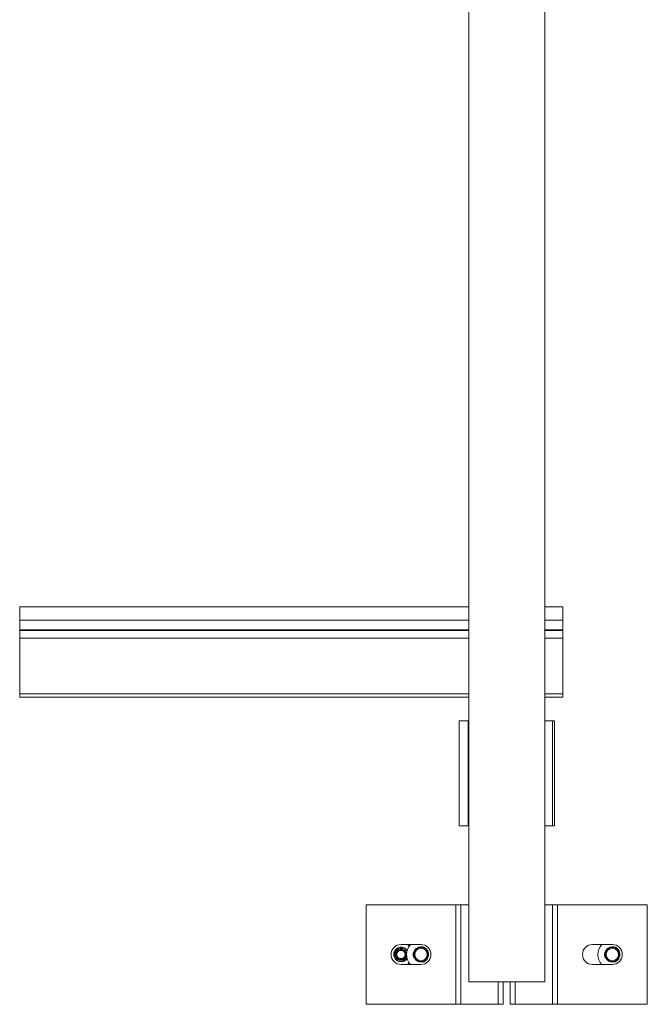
# Model space of a CAD drawing. Header units: millimetres. Extents: x -480 to 1549, y -2911 to -293.
# Tile 50 of 106: x -463 to -117, y -1381 to -837. Entities that reach past the tile are written whole.
import ezdxf

# ---------------------------------------------------------------- set-up
doc = ezdxf.new("R2010")
doc.units = ezdxf.units.MM

msp = doc.modelspace()

# ---------------------------------------------------------------- linework, layer by layer
at = {"color": 7, "linetype": 'Continuous', "lineweight": 15}
for p, q in [((-215.4, -468.1), (-215.4, -1368.1)), ((-173.4, -468.1), (-173.4, -1368.1)), ((-215.4, -1161.1), (-463.4, -1161.1)), ((-463.4, -1161.1), (-463.4, -1168.55)), ((-163.4, -1161.1), (-173.4, -1161.1)), ((-163.4, -1161.1), (-163.4, -1168.55)), ((-463.4, -1168.55), (-463.4, -1173.86)), ((-163.4, -1168.55), (-163.4, -1173.86)), ((-463.4, -1173.86), (-463.4, -1174.23)), ((-163.4, -1173.86), (-163.4, -1174.23)), ((-463.4, -1174.23), (-463.4, -1178.36)), ((-463.4, -1178.36), (-463.4, -1209.2)), ((-163.4, -1174.23), (-163.4, -1178.36)), ((-163.4, -1178.36), (-163.4, -1209.2)), ((-463.4, -1209.2), (-463.4, -1211.1)), ((-463.4, -1211.1), (-215.4, -1211.1)), ((-173.4, -1211.1), (-163.4, -1211.1)), ((-163.4, -1209.2), (-163.4, -1211.1)), ((-220.69, -1282.1), (-220.69, -1224.1)), ((-220.69, -1224.1), (-215.73, -1224.1)), ((-215.73, -1224.1), (-215.73, -1282.1)), ((-215.4, -1224.1), (-215.73, -1224.1)), ((-173.4, -1224.1), (-169.21, -1224.1)), ((-169.21, -1224.1), (-169.21, -1282.1)), ((-169.21, -1224.1), (-168.11, -1224.1)), ((-168.11, -1282.1), (-168.11, -1224.1)), ((-215.73, -1282.1), (-220.69, -1282.1)), ((-215.73, -1282.1), (-215.4, -1282.1)), ((-169.21, -1282.1), (-173.4, -1282.1)), ((-168.11, -1282.1), (-169.21, -1282.1)), ((-272.1, -1325.6), (-272.1, -1380.6)), ((-222.5, -1325.6), (-272.1, -1325.6)), ((-222.5, -1325.6), (-222.5, -1380.6)), ((-222.5, -1325.6), (-219.75, -1325.6)), ((-219.75, -1325.6), (-219.75, -1380.6)), ((-215.4, -1325.6), (-219.75, -1325.6)), ((-169.15, -1325.6), (-173.4, -1325.6)), ((-169.15, -1325.6), (-166.4, -1325.6)), ((-169.15, -1380.6), (-169.15, -1325.6)), ((-166.4, -1380.6), (-166.4, -1325.6)), ((-116.8, -1325.6), (-166.4, -1325.6)), ((-116.8, -1380.6), (-116.8, -1325.6)), ((-241.8, -1347.6), (-252.8, -1347.6)), ((-249.11, -1347.6), (-248.21, -1348.5)), ((-136.1, -1347.6), (-147.1, -1347.6)), ((-250.39, -1351.73), (-249.89, -1352.38)), ((-250.01, -1353.02), (-250.01, -1353.02)), ((-249.88, -1353.02), (-250.01, -1353.02)), ((-245.98, -1352.74), (-246.08, -1352.73)), ((-245.88, -1352.72), (-245.98, -1352.74)), ((-245.77, -1352.2), (-245.93, -1352.22)), ((-245.88, -1352.72), (-245.79, -1352.73)), ((-244.85, -1350.51), (-244.8, -1350.57)), ((-244.63, -1350.38), (-244.68, -1350.32)), ((-243.9, -1349.69), (-243.85, -1349.75)), ((-243.68, -1349.57), (-243.63, -1349.63)), ((-241.78, -1348.88), (-241.84, -1349.03)), ((-241.3, -1349.03), (-241.27, -1348.94)), ((-239.43, -1349.75), (-239.4, -1349.66)), ((-239.04, -1350.12), (-238.98, -1349.96)), ((-238.04, -1351.75), (-238.11, -1351.76)), ((-237.8, -1353.23), (-237.88, -1353.25)), ((-140.27, -1352.74), (-140.37, -1352.73)), ((-140.18, -1352.72), (-140.27, -1352.74)), ((-140.06, -1352.2), (-140.22, -1352.22)), ((-140.18, -1352.72), (-140.08, -1352.73)), ((-139.15, -1350.51), (-139.1, -1350.57)), ((-138.93, -1350.38), (-138.98, -1350.32)), ((-138.2, -1349.69), (-138.15, -1349.75)), ((-137.98, -1349.57), (-137.93, -1349.63)), ((-136.08, -1348.88), (-136.13, -1349.03)), ((-135.6, -1349.03), (-135.56, -1348.94)), ((-135.56, -1348.94), (-135.55, -1348.84)), ((-133.73, -1349.75), (-133.7, -1349.66)), ((-133.34, -1350.12), (-133.28, -1349.96)), ((-132.33, -1351.75), (-132.41, -1351.76)), ((-132.1, -1353.23), (-132.18, -1353.25)), ((-252.8, -1358.6), (-241.8, -1358.6)), ((-249.86, -1353.67), (-250.33, -1354.35)), ((-248.23, -1358.6), (-247.49, -1358.4)), ((-245.58, -1354.7), (-245.67, -1354.71)), ((-245.47, -1355.19), (-245.3, -1355.16)), ((-243.92, -1356.49), (-243.89, -1356.42)), ((-242.52, -1357.03), (-242.49, -1356.96)), ((-240.6, -1356.98), (-240.5, -1357.11)), ((-240.09, -1356.82), (-240.13, -1356.73)), ((-240.09, -1356.82), (-240.03, -1356.89)), ((-238.53, -1355.57), (-238.47, -1355.64)), ((-238.16, -1355.23), (-238.26, -1355.1)), ((-147.1, -1358.6), (-136.1, -1358.6)), ((-139.87, -1354.7), (-139.97, -1354.71)), ((-139.76, -1355.19), (-139.6, -1355.16)), ((-138.22, -1356.49), (-138.19, -1356.42)), ((-136.82, -1357.03), (-136.79, -1356.96)), ((-134.9, -1356.98), (-134.79, -1357.11)), ((-134.38, -1356.82), (-134.33, -1356.89)), ((-132.83, -1355.57), (-132.77, -1355.64)), ((-132.46, -1355.23), (-132.56, -1355.1)), ((-215.4, -1368.1), (-173.4, -1368.1)), ((-196.45, -1368.1), (-196.45, -1380.6)), ((-192.45, -1380.6), (-192.45, -1368.1)), ((-272.1, -1380.6), (-222.5, -1380.6)), ((-219.75, -1380.6), (-222.5, -1380.6)), ((-219.75, -1380.6), (-199.2, -1380.6)), ((-196.45, -1380.6), (-199.2, -1380.6)), ((-189.7, -1380.6), (-192.45, -1380.6)), ((-189.7, -1380.6), (-169.15, -1380.6)), ((-166.4, -1380.6), (-169.15, -1380.6)), ((-166.4, -1380.6), (-116.8, -1380.6))]:
    msp.add_line(p, q, dxfattribs=at)
at = {"color": 8, "linetype": 'Continuous', "lineweight": 15}
for p, q in [((-463.4, -1168.55), (-215.4, -1168.55)), ((-173.4, -1168.55), (-163.4, -1168.55)), ((-463.4, -1173.86), (-215.4, -1173.86)), ((-173.4, -1173.86), (-163.4, -1173.86)), ((-463.4, -1174.23), (-215.4, -1174.23)), ((-463.4, -1178.36), (-215.4, -1178.36)), ((-173.4, -1174.23), (-163.4, -1174.23)), ((-173.4, -1178.36), (-163.4, -1178.36)), ((-463.4, -1209.2), (-215.4, -1209.2)), ((-173.4, -1209.2), (-163.4, -1209.2)), ((-245.42, -1351.39), (-245.37, -1351.46)), ((-242.7, -1349.2), (-242.64, -1349.27)), ((-238.52, -1350.82), (-238.6, -1350.83)), ((-139.72, -1351.39), (-139.66, -1351.46)), ((-136.99, -1349.2), (-136.94, -1349.27)), ((-132.81, -1350.82), (-132.9, -1350.83)), ((-244.73, -1355.82), (-244.7, -1355.74)), ((-241.47, -1357.08), (-241.44, -1357)), ((-237.98, -1354.27), (-238.06, -1354.29)), ((-139.03, -1355.82), (-139, -1355.74)), ((-135.76, -1357.08), (-135.73, -1357)), ((-132.28, -1354.27), (-132.36, -1354.29)), ((-199.2, -1368.1), (-199.2, -1380.6)), ((-189.7, -1380.6), (-189.7, -1368.1))]:
    msp.add_line(p, q, dxfattribs=at)
at = {"color": 7, "linetype": 'Continuous', "lineweight": 15, "flags": 128}
for points in [[(-248.21, -1348.5), (-248.85, -1347.94), (-249.34, -1347.6)], [(-244.68, -1350.32), (-244.3, -1349.97), (-243.9, -1349.69)], [(-241.31, -1349.13), (-241.31, -1349.13), (-241.31, -1349.12), (-241.31, -1349.11), (-241.31, -1349.1), (-241.31, -1349.08), (-241.3, -1349.07), (-241.3, -1349.05), (-241.3, -1349.03)], [(-241.27, -1348.94), (-241.26, -1348.92), (-241.26, -1348.9), (-241.26, -1348.89), (-241.26, -1348.87), (-241.26, -1348.86), (-241.26, -1348.85), (-241.26, -1348.84), (-241.26, -1348.84)], [(-138.98, -1350.32), (-138.59, -1349.97), (-138.2, -1349.69)], [(-249.34, -1358.6), (-248.84, -1358.25), (-248.29, -1357.78)], [(-240.03, -1356.89), (-240.02, -1356.91), (-240.01, -1356.93), (-240.01, -1356.95), (-240, -1356.96), (-239.99, -1356.97), (-239.99, -1356.98), (-239.99, -1356.98), (-239.99, -1356.99)], [(-238.47, -1355.64), (-238.46, -1355.65), (-238.44, -1355.66), (-238.43, -1355.67), (-238.41, -1355.68), (-238.4, -1355.69), (-238.4, -1355.69), (-238.39, -1355.7), (-238.39, -1355.7)], [(-134.43, -1356.73), (-134.42, -1356.73), (-134.42, -1356.74), (-134.42, -1356.75), (-134.41, -1356.76), (-134.41, -1356.77), (-134.4, -1356.79), (-134.39, -1356.8), (-134.38, -1356.82)], [(-134.33, -1356.89), (-134.32, -1356.91), (-134.31, -1356.93), (-134.3, -1356.95), (-134.3, -1356.96), (-134.29, -1356.97), (-134.29, -1356.98), (-134.29, -1356.98), (-134.28, -1356.99)], [(-132.77, -1355.64), (-132.75, -1355.65), (-132.74, -1355.66), (-132.72, -1355.67), (-132.71, -1355.68), (-132.7, -1355.69), (-132.69, -1355.69), (-132.69, -1355.7), (-132.69, -1355.7)]]:
    msp.add_lwpolyline(points, dxfattribs=at)
at = {"color": 8, "linetype": 'Continuous', "lineweight": 15, "flags": 128}
for points in [[(-245.93, -1352.23), (-245.93, -1352.23), (-245.93, -1352.28), (-245.95, -1352.37), (-245.96, -1352.51), (-245.97, -1352.68), (-245.98, -1352.74), (-245.98, -1352.74), (-245.98, -1352.74)], [(-241.83, -1349.04), (-241.84, -1349.04), (-241.79, -1349.03), (-241.69, -1349.02), (-241.56, -1349.02), (-241.38, -1349.02), (-241.3, -1349.03), (-241.3, -1349.03), (-241.3, -1349.03)], [(-238.99, -1349.96), (-238.99, -1349.96), (-239.03, -1349.93), (-239.1, -1349.87), (-239.21, -1349.79), (-239.35, -1349.7), (-239.4, -1349.66), (-239.4, -1349.66), (-239.4, -1349.66)], [(-140.22, -1352.23), (-140.22, -1352.23), (-140.23, -1352.28), (-140.24, -1352.37), (-140.26, -1352.51), (-140.27, -1352.68), (-140.27, -1352.74), (-140.27, -1352.74), (-140.27, -1352.74)], [(-136.13, -1349.04), (-136.13, -1349.04), (-136.09, -1349.03), (-135.99, -1349.02), (-135.85, -1349.02), (-135.68, -1349.02), (-135.6, -1349.03), (-135.6, -1349.03), (-135.6, -1349.03)], [(-133.28, -1349.96), (-133.28, -1349.96), (-133.32, -1349.93), (-133.4, -1349.87), (-133.51, -1349.79), (-133.65, -1349.7), (-133.7, -1349.66), (-133.7, -1349.66), (-133.7, -1349.66)], [(-245.31, -1355.16), (-245.3, -1355.16), (-245.33, -1355.12), (-245.38, -1355.04), (-245.46, -1354.92), (-245.54, -1354.77), (-245.58, -1354.7), (-245.58, -1354.7), (-245.58, -1354.7)], [(-240.49, -1357.1), (-240.49, -1357.11), (-240.45, -1357.09), (-240.36, -1357.05), (-240.23, -1356.99), (-240.08, -1356.92), (-240.03, -1356.89), (-240.03, -1356.89), (-240.03, -1356.89)], [(-238.27, -1355.1), (-238.27, -1355.1), (-238.29, -1355.14), (-238.33, -1355.23), (-238.39, -1355.35), (-238.48, -1355.5), (-238.53, -1355.57), (-238.53, -1355.57), (-238.53, -1355.57)], [(-139.6, -1355.16), (-139.6, -1355.16), (-139.63, -1355.12), (-139.68, -1355.04), (-139.75, -1354.92), (-139.84, -1354.77), (-139.87, -1354.7), (-139.87, -1354.7), (-139.87, -1354.7)], [(-134.79, -1357.1), (-134.79, -1357.11), (-134.74, -1357.09), (-134.66, -1357.05), (-134.53, -1356.99), (-134.38, -1356.92), (-134.33, -1356.89), (-134.33, -1356.89), (-134.33, -1356.89)], [(-132.57, -1355.1), (-132.56, -1355.1), (-132.58, -1355.14), (-132.63, -1355.23), (-132.69, -1355.35), (-132.78, -1355.5), (-132.83, -1355.57), (-132.83, -1355.57), (-132.83, -1355.57)]]:
    msp.add_lwpolyline(points, dxfattribs=at)
at = {"color": 7, "linetype": 'Continuous', "lineweight": 15}
for centre, radius in [((-241.8, -1353.1), 3.92), ((-241.8, -1353.1), 3.42), ((-136.1, -1353.1), 3.92), ((-136.1, -1353.1), 3.42)]:
    msp.add_circle(centre, radius, dxfattribs=at)
for centre, radius, start, end in [((-252.8, -1353.1), 5.5, 90, 270), ((-241.8, -1353.1), 8, 136.5675, 224.2748), ((-241.8, -1353.1), 5.5, 270, 90), ((-147.1, -1353.1), 5.5, 90, 270), ((-136.1, -1353.1), 8, 136.5675, 224.2748), ((-136.1, -1353.1), 5.5, 270, 90), ((-252.8, -1353.1), 4, 33.9479, 251.8895), ((-252.8, -1353.1), 3, 13.9149, 348.9353), ((-242.1, -1353.14), 4, 173.9909, 203.7052), ((-245.91, -1352.32), 0.1, 100.7383, 167.8902), ((-242.1, -1353.14), 3.9, 173.9909, 203.7052), ((-241.8, -1353.1), 4.2, 89.7721, 167.9241), ((-241.8, -1353.1), 4.1, 174.7311, 202.965), ((-241.8, -1353.1), 4, 154.7925, 222.9036), ((-241.8, -1353.1), 4, 34.7925, 102.9036), ((-241.69, -1348.92), 0.1, 89.8059, 158.1779), ((-241.8, -1353.1), 4.1, 54.7311, 82.965), ((-241.69, -1352.82), 3.9, 53.9909, 83.7052), ((-241.69, -1352.82), 4, 53.9909, 83.7052), ((-235.09, -1352.88), 5.35, 144.2001, 145.2704), ((-239.12, -1349.8), 0.313, 134.8045, 153.1703), ((-238.95, -1350.15), 0.1, 157.6933, 225.8856), ((-239.07, -1349.93), 0.1, 340.7383, 47.8902), ((-241.8, -1353.1), 4.2, 329.7721, 47.9241), ((-136.4, -1353.14), 4, 173.9909, 203.7052), ((-140.21, -1352.32), 0.1, 100.7383, 167.8902), ((-136.4, -1353.14), 3.9, 173.9909, 203.7052), ((-136.1, -1353.1), 4.2, 89.7721, 167.9241), ((-136.1, -1353.1), 4.1, 174.7311, 202.965), ((-136.1, -1353.1), 4, 154.7925, 222.9036), ((-136.1, -1353.1), 4, 34.7925, 102.9036), ((-135.98, -1348.92), 0.1, 89.8059, 158.1779), ((-48.13, -1359.87), 88.14, 172.9314, 172.9964), ((-136.1, -1353.1), 4.1, 54.7311, 82.965), ((-135.99, -1352.82), 3.9, 53.9909, 83.7052), ((-135.99, -1352.82), 4, 53.9909, 83.7052), ((-129.39, -1352.88), 5.35, 144.2001, 145.2704), ((-146.34, -1340.41), 15.67, 323.8011, 324.1667), ((-133.24, -1350.15), 0.1, 157.6887, 225.8901), ((-133.37, -1349.93), 0.1, 340.7383, 47.8902), ((-136.1, -1353.1), 4.2, 329.7721, 47.9241), ((-252.8, -1353.1), 4, 251.8895, 254.7209), ((-252.8, -1353.1), 4, 294.2016, 326.0521), ((-231.1, -1387.98), 36.32, 113.6426, 113.8004), ((-250.81, -1342.22), 13.53, 292.7346, 293.1581), ((-245.48, -1355.09), 0.1, 209.8059, 278.1779), ((-241.8, -1353.1), 4.2, 209.7721, 287.9241), ((-245.29, -1355.26), 0.1, 31.8042, 100.5259), ((-241.8, -1353.1), 4, 274.7925, 342.9036), ((-240.42, -1357.04), 0.1, 220.7383, 287.8902), ((-241.8, -1353.1), 4.1, 294.7311, 322.965), ((-241.61, -1353.33), 3.9, 293.9909, 323.7052), ((-241.61, -1353.33), 4, 293.9909, 323.7052), ((-216.1, -1325.74), 37.33, 232.9014, 233.0548), ((-238.24, -1355.29), 0.1, 329.8059, 38.1779), ((-125.62, -1387.48), 35.77, 113.6432, 113.8033), ((-143.27, -1346.56), 8.82, 292.6214, 293.2712), ((-139.78, -1355.09), 0.1, 209.8059, 278.1779), ((-136.1, -1353.1), 4.2, 209.7721, 287.9241), ((-139.58, -1355.26), 0.0999, 31.7984, 100.5286), ((-136.1, -1353.1), 4, 274.7925, 342.9036), ((-134.72, -1357.04), 0.1, 220.7383, 287.8902), ((-136.1, -1353.1), 4.1, 294.7311, 322.965), ((-135.91, -1353.33), 3.9, 293.9909, 323.7052), ((-135.91, -1353.33), 4, 293.9909, 323.7052), ((-113.49, -1329.84), 32.18, 232.8891, 233.0671), ((-132.54, -1355.29), 0.1, 329.8059, 38.1779)]:
    msp.add_arc(centre, radius, start, end, dxfattribs=at)
for points, knots in [([(-254.05, -1356.9), (-254.29, -1356.8), (-255.07, -1356.5), (-256.14, -1355.51), (-256.85, -1353.91), (-256.82, -1352.05), (-255.89, -1350.29), (-254.23, -1349.2), (-252.36, -1348.99), (-250.76, -1349.57), (-249.68, -1350.34), (-249.47, -1350.94), (-249.45, -1351.01)], [0, 0, 0, 0, 0.0520738, 0.1631171, 0.2760198, 0.3869907, 0.5191958, 0.6506528, 0.7619084, 0.8746684, 0.9856662, 1, 1, 1, 1]), ([(-249.86, -1353.67), (-249.94, -1354.01), (-250.11, -1354.67), (-250.77, -1355.49), (-251.64, -1356.06), (-252.66, -1356.32), (-253.74, -1356.23), (-254.73, -1355.79), (-255.54, -1355.03), (-256.07, -1354.05), (-256.24, -1352.93), (-256.03, -1351.8), (-255.47, -1350.78), (-254.58, -1350), (-253.48, -1349.55), (-252.28, -1349.48), (-251.11, -1349.82), (-250.15, -1350.45), (-249.77, -1351.05), (-249.6, -1351.31)], [0, 0, 0, 0, 0.05454, 0.109078, 0.163982, 0.220303, 0.276587, 0.334451, 0.392541, 0.45151, 0.511394, 0.571495, 0.633167, 0.694805, 0.757861, 0.821304, 0.885477, 0.950713, 1, 1, 1, 1]), ([(-250.33, -1354.35), (-250.33, -1354.35), (-250.45, -1354.59), (-250.8, -1355.06), (-251.53, -1355.61), (-252.46, -1355.89), (-253.41, -1355.85), (-254.29, -1355.51), (-255.01, -1354.9), (-255.48, -1354.09), (-255.64, -1353.26), (-255.56, -1352.42), (-255.25, -1351.63), (-254.61, -1350.91), (-253.77, -1350.44), (-252.81, -1350.28), (-252.02, -1350.42), (-251.3, -1350.75), (-250.79, -1351.17), (-250.47, -1351.56), (-250.39, -1351.73), (-250.39, -1351.73)], [0, 0, 0, 0, 0.0000046, 0.0541776, 0.1192441, 0.1839903, 0.2479859, 0.3112034, 0.3740247, 0.4369788, 0.4999005, 0.5440273, 0.6073007, 0.6714038, 0.7362385, 0.8013045, 0.8660209, 0.8980463, 0.9628793, 0.9999954, 1, 1, 1, 1]), ([(-250.82, -1351.99), (-250.9, -1351.86), (-251.13, -1351.52), (-251.57, -1351.18), (-252.16, -1350.91), (-252.82, -1350.79), (-253.6, -1350.92), (-254.3, -1351.31), (-254.81, -1351.9), (-255.07, -1352.55), (-255.14, -1353.23), (-255.01, -1353.91), (-254.62, -1354.57), (-254.03, -1355.07), (-253.31, -1355.35), (-252.52, -1355.38), (-251.77, -1355.15), (-251.14, -1354.71), (-250.88, -1354.3), (-250.77, -1354.11)], [0, 0, 0, 0, 0.037683, 0.102525, 0.13459, 0.199412, 0.264523, 0.329265, 0.393136, 0.456133, 0.500094, 0.562772, 0.625454, 0.688082, 0.751244, 0.815306, 0.880153, 0.945259, 1, 1, 1, 1]), ([(-250.39, -1351.73), (-250.4, -1351.73), (-250.41, -1351.74), (-250.5, -1351.79), (-250.61, -1351.86), (-250.72, -1351.93), (-250.79, -1351.97), (-250.81, -1351.98), (-250.82, -1351.99)], [0, 0, 0, 0, 0.22417, 0.448332, 0.672503, 0.896697, 0.960807, 1, 1, 1, 1]), ([(-250.51, -1353.03), (-250.52, -1352.94), (-250.53, -1352.72), (-250.61, -1352.39), (-250.73, -1352.14), (-250.8, -1352.01), (-250.82, -1351.99)], [0, 0, 0, 0, 0.261224, 0.60023, 0.9143, 1, 1, 1, 1]), ([(-250.77, -1354.11), (-250.7, -1353.98), (-250.59, -1353.75), (-250.52, -1353.4), (-250.51, -1353.18), (-250.51, -1353.05), (-250.51, -1353.03)], [0, 0, 0, 0, 0.401307, 0.674901, 0.948419, 1, 1, 1, 1]), ([(-250.51, -1353.03), (-250.5, -1353.03), (-250.48, -1353.03), (-250.4, -1353.03), (-250.28, -1353.03), (-250.14, -1353.02), (-250.04, -1353.02), (-250.02, -1353.02), (-250.01, -1353.02)], [0, 0, 0, 0, 0.0387847, 0.0904146, 0.3178306, 0.5452282, 0.7726183, 1, 1, 1, 1]), ([(-250.39, -1351.73), (-250.39, -1351.73), (-250.39, -1351.73), (-250.39, -1351.73), (-250.39, -1351.73)], [0, 0, 0, 0, 0.689647, 1, 1, 1, 1]), ([(-250.39, -1351.73), (-250.39, -1351.73), (-250.35, -1351.73), (-250.31, -1351.98), (-250.13, -1352.2), (-250.04, -1352.64), (-250.01, -1352.9), (-250.01, -1353.02), (-250.01, -1353.02)], [0, 0, 0, 0, 0.000022, 0.080478, 0.398428, 0.741588, 0.999956, 1, 1, 1, 1]), ([(-250.39, -1351.73), (-250.39, -1351.73), (-250.39, -1351.73), (-250.39, -1351.73), (-250.39, -1351.73)], [0, 0, 0, 0, 0.041382, 1, 1, 1, 1]), ([(-250.01, -1353.02), (-250.01, -1353.02), (-250.01, -1353.04), (-250.01, -1353.19), (-250.03, -1353.47), (-250.11, -1353.9), (-250.24, -1354.18), (-250.33, -1354.35), (-250.33, -1354.35)], [0, 0, 0, 0, 0.0000432, 0.0468318, 0.3229439, 0.6001425, 0.9999514, 1, 1, 1, 1]), ([(-249.88, -1353.02), (-249.87, -1352.91), (-249.86, -1352.75), (-249.87, -1352.54), (-249.88, -1352.43), (-249.89, -1352.38)], [0, 0, 0, 0, 0.4970179, 0.7482019, 1, 1, 1, 1]), ([(-249.86, -1353.67), (-249.85, -1353.57), (-249.84, -1353.4), (-249.86, -1353.18), (-249.87, -1353.08), (-249.88, -1353.02)], [0, 0, 0, 0, 0.496926, 0.748111, 1, 1, 1, 1]), ([(-246.08, -1352.73), (-246.07, -1352.71), (-246.07, -1352.64), (-246.05, -1352.54), (-246.03, -1352.42), (-246.02, -1352.34), (-246.01, -1352.3), (-246.01, -1352.3), (-246.01, -1352.31)], [0, 0, 0, 0, 0.074613, 0.299546, 0.512428, 0.712627, 0.906586, 1, 1, 1, 1]), ([(-245.68, -1352.13), (-245.68, -1352.13), (-245.69, -1352.14), (-245.7, -1352.16), (-245.72, -1352.18), (-245.74, -1352.19), (-245.76, -1352.19), (-245.77, -1352.2)], [0, 0, 0, 0, 0.084368, 0.233879, 0.540948, 0.824468, 1, 1, 1, 1]), ([(-245.42, -1351.39), (-245.37, -1351.28), (-245.26, -1351.07), (-245.08, -1350.79), (-244.93, -1350.61), (-244.86, -1350.52), (-244.85, -1350.51), (-244.85, -1350.51)], [0, 0, 0, 0, 0.22712, 0.454922, 0.667263, 0.872126, 1, 1, 1, 1]), ([(-244.85, -1350.51), (-244.85, -1350.5), (-244.83, -1350.49), (-244.76, -1350.41), (-244.7, -1350.34), (-244.68, -1350.32)], [0, 0, 0, 0, 0.395976, 0.791639, 1, 1, 1, 1]), ([(-243.9, -1349.69), (-243.9, -1349.69), (-243.84, -1349.65), (-243.74, -1349.6), (-243.69, -1349.57), (-243.68, -1349.57), (-243.68, -1349.57)], [0, 0, 0, 0, 0.050292, 0.452039, 0.854451, 1, 1, 1, 1]), ([(-243.68, -1349.57), (-243.67, -1349.56), (-243.65, -1349.55), (-243.5, -1349.48), (-243.27, -1349.38), (-242.99, -1349.27), (-242.79, -1349.22), (-242.7, -1349.2)], [0, 0, 0, 0, 0.204184, 0.408366, 0.612328, 0.818126, 1, 1, 1, 1]), ([(-241.84, -1349.03), (-241.84, -1349.04), (-241.84, -1349.05), (-241.85, -1349.06), (-241.87, -1349.08), (-241.89, -1349.09), (-241.9, -1349.1), (-241.91, -1349.1), (-241.92, -1349.1), (-241.92, -1349.1)], [0, 0, 0, 0, 0.07463, 0.324261, 0.534298, 0.710758, 0.852908, 0.958911, 1, 1, 1, 1]), ([(-241.68, -1348.82), (-241.68, -1348.82), (-241.68, -1348.82), (-241.63, -1348.82), (-241.54, -1348.82), (-241.4, -1348.83), (-241.3, -1348.84), (-241.26, -1348.84)], [0, 0, 0, 0, 0.106149, 0.319797, 0.544697, 0.771758, 1, 1, 1, 1]), ([(-239.34, -1349.58), (-239.33, -1349.59), (-239.28, -1349.63), (-239.19, -1349.7), (-239.1, -1349.77), (-239.04, -1349.83), (-239.01, -1349.85), (-239.01, -1349.85), (-239.01, -1349.85)], [0, 0, 0, 0, 0.074551, 0.29957, 0.512391, 0.7126, 0.906579, 1, 1, 1, 1]), ([(-238.52, -1350.82), (-238.45, -1350.92), (-238.32, -1351.12), (-238.17, -1351.41), (-238.08, -1351.63), (-238.04, -1351.74), (-238.04, -1351.75), (-238.04, -1351.75)], [0, 0, 0, 0, 0.227121, 0.454925, 0.667265, 0.872128, 1, 1, 1, 1]), ([(-238.04, -1351.75), (-238.03, -1351.76), (-238.03, -1351.76), (-238, -1351.85), (-237.95, -1352), (-237.9, -1352.22), (-237.85, -1352.47), (-237.82, -1352.72), (-237.8, -1352.94), (-237.8, -1353.12), (-237.8, -1353.22), (-237.8, -1353.23), (-237.8, -1353.23)], [0, 0, 0, 0, 0.06755, 0.172849, 0.279381, 0.387332, 0.494682, 0.600412, 0.705949, 0.813013, 0.921036, 1, 1, 1, 1]), ([(-237.8, -1353.23), (-237.8, -1353.24), (-237.81, -1353.25), (-237.81, -1353.38), (-237.83, -1353.61), (-237.88, -1353.9), (-237.94, -1354.14), (-237.97, -1354.26), (-237.98, -1354.27)], [0, 0, 0, 0, 0.1470747, 0.3513347, 0.5552793, 0.7600282, 0.9713446, 1, 1, 1, 1]), ([(-140.37, -1352.73), (-140.37, -1352.71), (-140.36, -1352.64), (-140.35, -1352.54), (-140.33, -1352.42), (-140.31, -1352.34), (-140.31, -1352.3), (-140.31, -1352.3), (-140.31, -1352.31)], [0, 0, 0, 0, 0.074613, 0.299547, 0.512427, 0.712627, 0.906586, 1, 1, 1, 1]), ([(-139.98, -1352.13), (-139.98, -1352.13), (-139.98, -1352.14), (-139.99, -1352.16), (-140.01, -1352.18), (-140.04, -1352.19), (-140.06, -1352.19), (-140.06, -1352.2)], [0, 0, 0, 0, 0.084364, 0.233899, 0.540906, 0.824411, 1, 1, 1, 1]), ([(-139.72, -1351.39), (-139.66, -1351.28), (-139.55, -1351.07), (-139.37, -1350.79), (-139.23, -1350.61), (-139.16, -1350.52), (-139.15, -1350.51), (-139.15, -1350.51)], [0, 0, 0, 0, 0.22712, 0.454922, 0.667262, 0.872127, 1, 1, 1, 1]), ([(-139.15, -1350.51), (-139.14, -1350.5), (-139.13, -1350.49), (-139.06, -1350.41), (-139, -1350.34), (-138.98, -1350.32)], [0, 0, 0, 0, 0.395979, 0.791644, 1, 1, 1, 1]), ([(-138.2, -1349.69), (-138.19, -1349.69), (-138.13, -1349.65), (-138.04, -1349.6), (-137.98, -1349.57), (-137.98, -1349.57), (-137.98, -1349.57)], [0, 0, 0, 0, 0.050299, 0.452043, 0.854453, 1, 1, 1, 1]), ([(-137.98, -1349.57), (-137.97, -1349.56), (-137.95, -1349.55), (-137.8, -1349.48), (-137.57, -1349.38), (-137.29, -1349.27), (-137.09, -1349.22), (-136.99, -1349.2)], [0, 0, 0, 0, 0.204184, 0.408363, 0.612324, 0.818123, 1, 1, 1, 1]), ([(-136.14, -1349.03), (-136.14, -1349.04), (-136.14, -1349.05), (-136.15, -1349.06), (-136.17, -1349.08), (-136.19, -1349.09), (-136.2, -1349.1), (-136.21, -1349.1), (-136.22, -1349.1), (-136.22, -1349.1)], [0, 0, 0, 0, 0.074649, 0.324248, 0.534289, 0.710752, 0.852905, 0.958911, 1, 1, 1, 1]), ([(-135.98, -1348.82), (-135.98, -1348.82), (-135.98, -1348.82), (-135.93, -1348.82), (-135.83, -1348.82), (-135.7, -1348.83), (-135.6, -1348.84), (-135.55, -1348.84)], [0, 0, 0, 0, 0.1061493, 0.3197948, 0.5447041, 0.7717568, 1, 1, 1, 1]), ([(-133.64, -1349.58), (-133.63, -1349.59), (-133.57, -1349.63), (-133.49, -1349.7), (-133.4, -1349.77), (-133.34, -1349.83), (-133.31, -1349.85), (-133.31, -1349.85), (-133.31, -1349.85)], [0, 0, 0, 0, 0.074552, 0.299563, 0.512386, 0.712596, 0.906578, 1, 1, 1, 1]), ([(-132.81, -1350.82), (-132.75, -1350.92), (-132.61, -1351.12), (-132.47, -1351.41), (-132.38, -1351.63), (-132.34, -1351.74), (-132.33, -1351.75), (-132.33, -1351.75)], [0, 0, 0, 0, 0.227119, 0.454924, 0.667264, 0.872127, 1, 1, 1, 1]), ([(-132.33, -1351.75), (-132.33, -1351.76), (-132.33, -1351.76), (-132.3, -1351.85), (-132.25, -1352), (-132.19, -1352.22), (-132.15, -1352.47), (-132.11, -1352.72), (-132.1, -1352.94), (-132.1, -1353.12), (-132.1, -1353.22), (-132.1, -1353.23), (-132.1, -1353.23)], [0, 0, 0, 0, 0.06755, 0.172849, 0.279381, 0.387332, 0.494681, 0.600412, 0.705949, 0.813013, 0.921036, 1, 1, 1, 1]), ([(-132.1, -1353.23), (-132.1, -1353.24), (-132.1, -1353.25), (-132.11, -1353.38), (-132.13, -1353.61), (-132.18, -1353.9), (-132.23, -1354.14), (-132.27, -1354.26), (-132.28, -1354.27)], [0, 0, 0, 0, 0.147075, 0.351335, 0.55528, 0.760028, 0.971346, 1, 1, 1, 1]), ([(-254.05, -1356.9), (-253.6, -1356.95), (-252.71, -1357.04), (-251.43, -1356.59), (-250.44, -1355.78), (-249.8, -1354.79), (-249.72, -1354.06), (-249.69, -1353.74)], [0, 0, 0, 0, 0.217528, 0.439248, 0.641526, 0.844252, 1, 1, 1, 1]), ([(-249.5, -1354.99), (-249.52, -1355.05), (-249.69, -1355.52), (-250.39, -1356.2), (-251.49, -1356.88), (-252.73, -1357.14), (-253.51, -1357.01), (-253.86, -1356.96)], [0, 0, 0, 0, 0.039506, 0.288612, 0.539895, 0.795486, 1, 1, 1, 1]), ([(-249.44, -1355.12), (-249.65, -1355.45), (-250.15, -1356.26), (-251.3, -1356.95), (-252.15, -1356.98), (-252.43, -1356.99)], [0, 0, 0, 0, 0.310674, 0.773357, 1, 1, 1, 1]), ([(-250.33, -1354.35), (-250.34, -1354.34), (-250.35, -1354.34), (-250.44, -1354.29), (-250.55, -1354.23), (-250.66, -1354.17), (-250.74, -1354.13), (-250.76, -1354.12), (-250.77, -1354.11)], [0, 0, 0, 0, 0.224074, 0.4481564, 0.6722282, 0.8963293, 0.9611118, 1, 1, 1, 1]), ([(-250.33, -1354.35), (-250.33, -1354.35), (-250.33, -1354.35), (-250.33, -1354.35), (-250.33, -1354.35)], [0, 0, 0, 0, 0.6884114, 1, 1, 1, 1]), ([(-250.33, -1354.35), (-250.33, -1354.35), (-250.33, -1354.35), (-250.33, -1354.35), (-250.33, -1354.35)], [0, 0, 0, 0, 0.960534, 1, 1, 1, 1]), ([(-245.57, -1355.13), (-245.57, -1355.13), (-245.57, -1355.14), (-245.59, -1355.09), (-245.64, -1355.01), (-245.7, -1354.89), (-245.74, -1354.8), (-245.76, -1354.75)], [0, 0, 0, 0, 0.106148, 0.319807, 0.544684, 0.77176, 1, 1, 1, 1]), ([(-243.92, -1356.49), (-243.93, -1356.49), (-243.95, -1356.47), (-244.09, -1356.38), (-244.29, -1356.23), (-244.52, -1356.04), (-244.66, -1355.89), (-244.73, -1355.82)], [0, 0, 0, 0, 0.204184, 0.408371, 0.612319, 0.818134, 1, 1, 1, 1]), ([(-242.52, -1357.03), (-242.52, -1357.03), (-242.53, -1357.03), (-242.62, -1357.01), (-242.78, -1356.98), (-243, -1356.92), (-243.23, -1356.84), (-243.47, -1356.74), (-243.67, -1356.64), (-243.82, -1356.55), (-243.91, -1356.5), (-243.92, -1356.49), (-243.92, -1356.49)], [0, 0, 0, 0, 0.067548, 0.172846, 0.279377, 0.387324, 0.494685, 0.6004, 0.705955, 0.813021, 0.921038, 1, 1, 1, 1]), ([(-241.47, -1357.08), (-241.54, -1357.09), (-241.74, -1357.1), (-242.05, -1357.09), (-242.32, -1357.07), (-242.49, -1357.04), (-242.51, -1357.03), (-242.52, -1357.03)], [0, 0, 0, 0, 0.128833, 0.376937, 0.595714, 0.80208, 1, 1, 1, 1]), ([(-240.7, -1356.94), (-240.7, -1356.94), (-240.69, -1356.94), (-240.67, -1356.94), (-240.64, -1356.95), (-240.62, -1356.96), (-240.61, -1356.98), (-240.6, -1356.98)], [0, 0, 0, 0, 0.084269, 0.233631, 0.541008, 0.82459, 1, 1, 1, 1]), ([(-239.99, -1356.99), (-240, -1356.99), (-240.06, -1357.02), (-240.16, -1357.06), (-240.27, -1357.1), (-240.35, -1357.13), (-240.39, -1357.14), (-240.39, -1357.14), (-240.39, -1357.14)], [0, 0, 0, 0, 0.0745359, 0.2995589, 0.512394, 0.7126087, 0.9065807, 1, 1, 1, 1]), ([(-238.16, -1355.34), (-238.16, -1355.34), (-238.16, -1355.34), (-238.18, -1355.38), (-238.23, -1355.47), (-238.3, -1355.58), (-238.36, -1355.66), (-238.39, -1355.7)], [0, 0, 0, 0, 0.106149, 0.319822, 0.544704, 0.771731, 1, 1, 1, 1]), ([(-238.26, -1355.1), (-238.27, -1355.1), (-238.27, -1355.09), (-238.28, -1355.07), (-238.29, -1355.05), (-238.29, -1355.03), (-238.29, -1355.01), (-238.28, -1355), (-238.28, -1355), (-238.28, -1354.99)], [0, 0, 0, 0, 0.074169, 0.323937, 0.53419, 0.710901, 0.853285, 0.95904, 1, 1, 1, 1]), ([(-139.87, -1355.13), (-139.87, -1355.13), (-139.86, -1355.14), (-139.89, -1355.09), (-139.94, -1355.01), (-140, -1354.89), (-140.04, -1354.8), (-140.06, -1354.75)], [0, 0, 0, 0, 0.106149, 0.319809, 0.544687, 0.771754, 1, 1, 1, 1]), ([(-138.22, -1356.49), (-138.23, -1356.49), (-138.24, -1356.47), (-138.39, -1356.38), (-138.59, -1356.23), (-138.82, -1356.04), (-138.96, -1355.89), (-139.03, -1355.82)], [0, 0, 0, 0, 0.204184, 0.408369, 0.612316, 0.818131, 1, 1, 1, 1]), ([(-136.82, -1357.03), (-136.82, -1357.03), (-136.83, -1357.03), (-136.91, -1357.01), (-137.08, -1356.98), (-137.29, -1356.92), (-137.53, -1356.84), (-137.76, -1356.74), (-137.96, -1356.64), (-138.12, -1356.55), (-138.2, -1356.5), (-138.21, -1356.49), (-138.22, -1356.49)], [0, 0, 0, 0, 0.0675481, 0.1728465, 0.279377, 0.3873216, 0.4946827, 0.6004, 0.7059555, 0.8130211, 0.9210386, 1, 1, 1, 1]), ([(-135.76, -1357.08), (-135.83, -1357.09), (-136.04, -1357.1), (-136.35, -1357.09), (-136.62, -1357.07), (-136.79, -1357.04), (-136.81, -1357.03), (-136.82, -1357.03)], [0, 0, 0, 0, 0.128833, 0.376934, 0.595715, 0.802079, 1, 1, 1, 1]), ([(-135, -1356.94), (-134.99, -1356.94), (-134.99, -1356.94), (-134.97, -1356.94), (-134.94, -1356.95), (-134.91, -1356.96), (-134.9, -1356.98), (-134.9, -1356.98)], [0, 0, 0, 0, 0.084268, 0.233629, 0.541068, 0.824592, 1, 1, 1, 1]), ([(-134.28, -1356.99), (-134.3, -1356.99), (-134.36, -1357.02), (-134.46, -1357.06), (-134.57, -1357.1), (-134.65, -1357.13), (-134.69, -1357.14), (-134.68, -1357.14), (-134.68, -1357.14)], [0, 0, 0, 0, 0.074526, 0.299549, 0.512393, 0.712608, 0.90658, 1, 1, 1, 1]), ([(-132.45, -1355.34), (-132.45, -1355.34), (-132.45, -1355.34), (-132.48, -1355.38), (-132.53, -1355.47), (-132.6, -1355.58), (-132.66, -1355.66), (-132.69, -1355.7)], [0, 0, 0, 0, 0.106149, 0.31982, 0.544703, 0.771731, 1, 1, 1, 1]), ([(-132.56, -1355.1), (-132.56, -1355.1), (-132.57, -1355.09), (-132.58, -1355.07), (-132.59, -1355.05), (-132.59, -1355.03), (-132.58, -1355.01), (-132.58, -1355), (-132.58, -1355), (-132.58, -1354.99)], [0, 0, 0, 0, 0.074122, 0.3239232, 0.5341775, 0.7108899, 0.8532637, 0.9590399, 1, 1, 1, 1])]:
    msp.add_open_spline(points, degree=3, knots=knots, dxfattribs=at)
at = {"color": 8, "linetype": 'Continuous', "lineweight": 15}
for points, knots in [([(-245.88, -1352.72), (-245.88, -1352.72), (-245.88, -1352.67), (-245.86, -1352.55), (-245.82, -1352.39), (-245.79, -1352.27), (-245.76, -1352.2), (-245.77, -1352.2), (-245.77, -1352.2)], [0, 0, 0, 0, 0.000074, 0.202238, 0.427175, 0.654209, 0.871666, 1, 1, 1, 1]), ([(-241.27, -1348.94), (-241.27, -1348.94), (-241.33, -1348.94), (-241.44, -1348.91), (-241.6, -1348.9), (-241.72, -1348.89), (-241.78, -1348.88), (-241.77, -1348.88), (-241.77, -1348.88)], [0, 0, 0, 0, 0.000075, 0.224538, 0.449173, 0.674517, 0.891566, 1, 1, 1, 1]), ([(-239.43, -1349.75), (-239.43, -1349.75), (-239.4, -1349.79), (-239.3, -1349.85), (-239.19, -1349.97), (-239.09, -1350.06), (-239.05, -1350.11), (-239.05, -1350.11), (-239.05, -1350.11)], [0, 0, 0, 0, 0.000092, 0.202239, 0.427199, 0.654232, 0.871668, 1, 1, 1, 1]), ([(-140.18, -1352.72), (-140.18, -1352.72), (-140.17, -1352.67), (-140.16, -1352.55), (-140.12, -1352.4), (-140.08, -1352.27), (-140.06, -1352.2), (-140.06, -1352.2), (-140.06, -1352.2)], [0, 0, 0, 0, 0.000076, 0.202238, 0.427177, 0.654211, 0.871666, 1, 1, 1, 1]), ([(-135.56, -1348.94), (-135.56, -1348.94), (-135.62, -1348.94), (-135.74, -1348.91), (-135.9, -1348.9), (-136.01, -1348.89), (-136.07, -1348.88), (-136.07, -1348.88), (-136.07, -1348.88)], [0, 0, 0, 0, 0.000075, 0.224532, 0.449176, 0.674517, 0.891565, 1, 1, 1, 1]), ([(-133.73, -1349.75), (-133.73, -1349.75), (-133.7, -1349.79), (-133.59, -1349.85), (-133.48, -1349.97), (-133.39, -1350.06), (-133.34, -1350.11), (-133.34, -1350.11), (-133.34, -1350.11)], [0, 0, 0, 0, 0.000092, 0.202246, 0.427202, 0.65423, 0.871667, 1, 1, 1, 1]), ([(-245.67, -1354.71), (-245.67, -1354.71), (-245.65, -1354.77), (-245.6, -1354.88), (-245.54, -1355.02), (-245.49, -1355.13), (-245.47, -1355.18), (-245.47, -1355.18), (-245.47, -1355.18)], [0, 0, 0, 0, 0.0000802, 0.2245265, 0.449171, 0.6745186, 0.8915672, 1, 1, 1, 1]), ([(-240.09, -1356.82), (-240.09, -1356.82), (-240.12, -1356.86), (-240.25, -1356.87), (-240.4, -1356.93), (-240.53, -1356.96), (-240.6, -1356.98), (-240.6, -1356.98), (-240.6, -1356.98)], [0, 0, 0, 0, 0.0000977, 0.2022592, 0.4271987, 0.6542362, 0.8716692, 1, 1, 1, 1]), ([(-238.47, -1355.64), (-238.47, -1355.64), (-238.44, -1355.59), (-238.36, -1355.5), (-238.27, -1355.37), (-238.2, -1355.28), (-238.16, -1355.23), (-238.17, -1355.23), (-238.17, -1355.23)], [0, 0, 0, 0, 0.000089, 0.224516, 0.449195, 0.674521, 0.891565, 1, 1, 1, 1]), ([(-139.97, -1354.71), (-139.97, -1354.71), (-139.94, -1354.77), (-139.9, -1354.88), (-139.84, -1355.02), (-139.79, -1355.13), (-139.76, -1355.18), (-139.76, -1355.18), (-139.76, -1355.18)], [0, 0, 0, 0, 0.000084, 0.224526, 0.44917, 0.67452, 0.891568, 1, 1, 1, 1]), ([(-134.38, -1356.82), (-134.38, -1356.82), (-134.42, -1356.87), (-134.55, -1356.87), (-134.7, -1356.93), (-134.82, -1356.96), (-134.89, -1356.98), (-134.89, -1356.98), (-134.89, -1356.98)], [0, 0, 0, 0, 0.000092, 0.202262, 0.427195, 0.654239, 0.871669, 1, 1, 1, 1]), ([(-132.77, -1355.64), (-132.77, -1355.64), (-132.74, -1355.59), (-132.65, -1355.5), (-132.56, -1355.37), (-132.49, -1355.28), (-132.46, -1355.23), (-132.46, -1355.23), (-132.46, -1355.23)], [0, 0, 0, 0, 0.000084, 0.224511, 0.449195, 0.674521, 0.891565, 1, 1, 1, 1])]:
    msp.add_open_spline(points, degree=3, knots=knots, dxfattribs=at)

doc.saveas('drawing.dxf')
